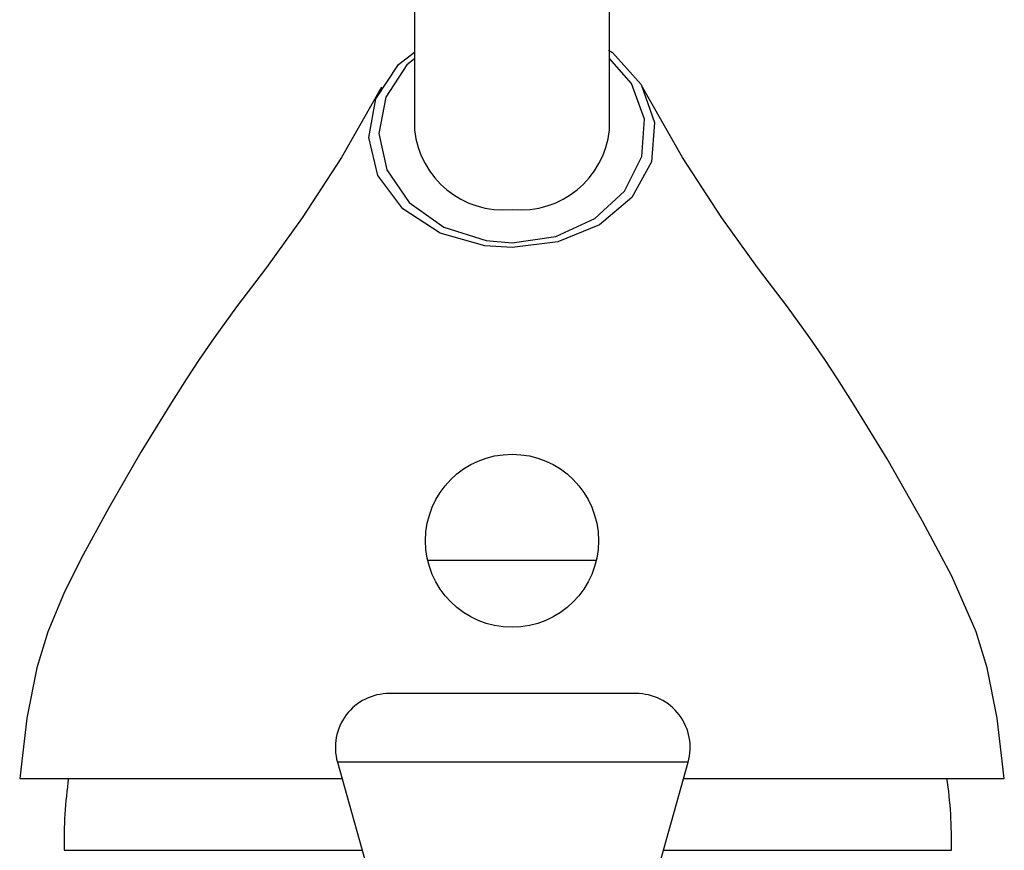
# Model space of a CAD drawing. Header units: millimetres. Extents: x 4041.074 to 4041.294, y 2094.876 to 2095.102.
# Tile 9 of 11: x 4041.162 to 4041.207, y 2094.949 to 2094.987. Entities that reach past the tile are written whole.
import ezdxf

# ---------------------------------------------------------------- set-up
doc = ezdxf.new("R2010")
doc.units = ezdxf.units.MM
doc.layers.add('SANINDUSA', color=3, linetype='Continuous')

msp = doc.modelspace()

# ---------------------------------------------------------------- linework, layer by layer
at = {"layer": 'SANINDUSA'}
for p, q in [((4041.179866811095, 2094.990100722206), (4041.179866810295, 2094.981820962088)), ((4041.188866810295, 2094.981820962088), (4041.188866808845, 2094.990100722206)), ((4041.188237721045, 2094.96190588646), (4041.180465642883, 2094.96190588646)), ((4041.190102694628, 2094.955755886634), (4041.178702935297, 2094.955755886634)), ((4041.176296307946, 2094.952579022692), (4041.179800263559, 2094.940120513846)), ((4041.192509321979, 2094.952579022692), (4041.176296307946, 2094.952579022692)), ((4041.189005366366, 2094.940120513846), (4041.192509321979, 2094.952579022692)), ((4041.161616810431, 2094.951820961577), (4041.176509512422, 2094.951820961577)), ((4041.192296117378, 2094.951820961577), (4041.207116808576, 2094.951820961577)), ((4041.163671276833, 2094.94850588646), (4041.173899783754, 2094.94850588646)), ((4041.173899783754, 2094.94850588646), (4041.177441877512, 2094.94850588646)), ((4041.191363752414, 2094.94850588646), (4041.202710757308, 2094.94850588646)), ((4041.202710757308, 2094.94850588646), (4041.204671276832, 2094.94850588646))]:
    msp.add_line(p, q, dxfattribs=at)
at = {"layer": 'SANINDUSA', "flags": 128}
for points in [[(4041.188820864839, 2094.985506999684), (4041.189017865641, 2094.985395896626), (4041.190328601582, 2094.983916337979), (4041.190952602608, 2094.982161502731), (4041.190805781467, 2094.980342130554), (4041.189908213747, 2094.978693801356), (4041.188409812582, 2094.977427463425), (4041.186490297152, 2094.976637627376), (4041.184366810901, 2094.97637230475), (4041.183118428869, 2094.976462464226), (4041.181054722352, 2094.977049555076), (4041.179324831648, 2094.978168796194), (4041.178173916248, 2094.97970647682), (4041.177743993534, 2094.981472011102), (4041.178073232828, 2094.983253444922), (4041.17911597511, 2094.984846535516), (4041.179866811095, 2094.985408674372)], [(4041.179866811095, 2094.985103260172), (4041.179502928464, 2094.984828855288), (4041.178528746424, 2094.983335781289), (4041.178207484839, 2094.981655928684), (4041.178581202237, 2094.979970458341), (4041.179620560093, 2094.978467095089), (4041.181215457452, 2094.977326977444), (4041.183167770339, 2094.976698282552), (4041.184366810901, 2094.976598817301), (4041.186399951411, 2094.976889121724), (4041.188196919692, 2094.977718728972), (4041.189566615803, 2094.978986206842), (4041.190370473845, 2094.980580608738), (4041.190484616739, 2094.982307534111), (4041.189893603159, 2094.983957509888), (4041.188866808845, 2094.985123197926)], [(4041.178332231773, 2094.983800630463), (4041.176494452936, 2094.980534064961), (4041.174666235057, 2094.977750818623), (4041.173015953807, 2094.975452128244), (4041.171642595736, 2094.973632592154), (4041.170600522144, 2094.972196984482), (4041.16991717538, 2094.97120102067), (4041.169326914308, 2094.970309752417), (4041.168548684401, 2094.969093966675), (4041.167220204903, 2094.966920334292), (4041.165733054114, 2094.964334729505), (4041.164457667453, 2094.961995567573), (4041.163650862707, 2094.960383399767), (4041.162910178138, 2094.95860303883), (4041.162400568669, 2094.956944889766), (4041.161940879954, 2094.954612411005), (4041.161616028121, 2094.951820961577)], [(4041.207117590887, 2094.951820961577), (4041.206792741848, 2094.954612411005), (4041.206333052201, 2094.956944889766), (4041.205823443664, 2094.95860303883), (4041.204697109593, 2094.961178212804), (4041.203340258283, 2094.963723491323), (4041.201702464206, 2094.966601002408), (4041.200184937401, 2094.969093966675), (4041.199406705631, 2094.970309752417), (4041.198816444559, 2094.97120102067), (4041.198133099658, 2094.972196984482), (4041.197091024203, 2094.973632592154), (4041.195717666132, 2094.975452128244), (4041.194067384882, 2094.977750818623), (4041.192239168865, 2094.980534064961), (4041.190401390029, 2094.983800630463)]]:
    msp.add_lwpolyline(points, dxfattribs=at)
at = {"layer": 'SANINDUSA'}
msp.add_circle((4041.184366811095, 2094.962820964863), 0.004000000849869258, dxfattribs=at)
for centre, radius, start, end in [((4041.18396330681, 2094.982232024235), 0.004117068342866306, 185.7301960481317, 275.6244521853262), ((4041.184770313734, 2094.982232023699), 0.004117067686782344, 264.3755644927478, 354.2698105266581), ((4041.178702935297, 2094.953255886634), 0.0025, 90, 195.708637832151), ((4041.190102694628, 2094.953255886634), 0.0025, 344.291362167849, 90), ((4041.18366611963, 2094.948960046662), 0.02000000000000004, 171.7161588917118, 181.3011849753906), ((4041.184676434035, 2094.948960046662), 0.02000000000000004, 358.6988150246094, 8.298917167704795)]:
    msp.add_arc(centre, radius, start, end, dxfattribs=at)

doc.saveas('drawing.dxf')
